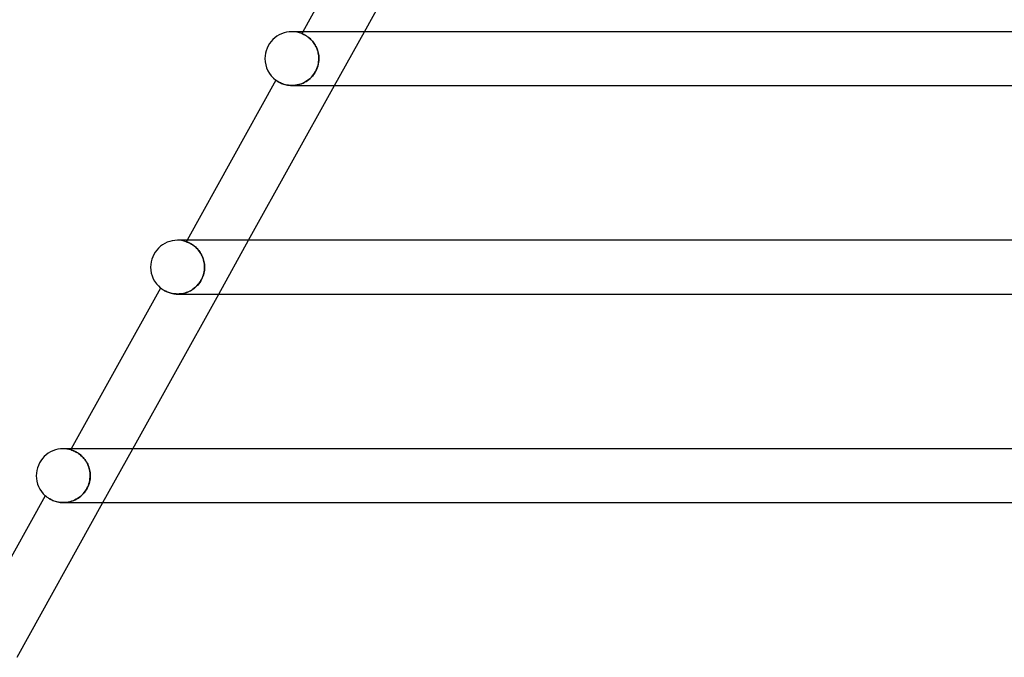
# Model space of a CAD drawing. Header units: millimetres. Extents: x -485 to 485, y -2 to 310.
# Tile 22 of 82: x -313 to -240, y 221 to 268. Entities that reach past the tile are written whole.
import ezdxf

# ---------------------------------------------------------------- set-up
doc = ezdxf.new("R2010")
doc.units = ezdxf.units.MM
doc.layers.add('HIDDEN', color=7, linetype='Continuous')
doc.layers.add('THICK', color=7, linetype='Continuous')

msp = doc.modelspace()

# ---------------------------------------------------------------- linework, layer by layer
at = {"layer": 'HIDDEN'}
for p, q in [((-291.677, 267.5), (-291.756, 267.357)), ((-291.754, 267.356), (-291.756, 267.357)), ((-291.756, 267.357), (-291.754, 267.356)), ((-291.746, 267.352), (-291.754, 267.356)), ((-291.754, 267.356), (-291.745, 267.352)), ((-291.733, 267.347), (-291.746, 267.352)), ((-291.745, 267.352), (-291.732, 267.347)), ((-291.714, 267.339), (-291.733, 267.347)), ((-291.732, 267.347), (-291.714, 267.339)), ((-291.691, 267.329), (-291.714, 267.339)), ((-291.714, 267.339), (-291.691, 267.329)), ((-291.663, 267.317), (-291.691, 267.329)), ((-291.691, 267.329), (-291.663, 267.317)), ((-291.63, 267.301), (-291.663, 267.317)), ((-291.663, 267.317), (-291.632, 267.302)), ((-291.632, 267.302), (-291.597, 267.285)), ((-291.593, 267.283), (-291.63, 267.301)), ((-291.597, 267.285), (-291.558, 267.265)), ((-291.552, 267.262), (-291.593, 267.283)), ((-291.558, 267.265), (-291.516, 267.242)), ((-291.508, 267.238), (-291.552, 267.262)), ((-291.516, 267.242), (-291.47, 267.216)), ((-291.46, 267.21), (-291.508, 267.238)), ((-291.47, 267.216), (-291.422, 267.186)), ((-291.409, 267.178), (-291.46, 267.21)), ((-289.323, 263.5), (-287.101, 267.5)), ((-291.422, 267.186), (-291.371, 267.153)), ((-291.355, 267.142), (-291.409, 267.178)), ((-291.371, 267.153), (-291.317, 267.115)), ((-291.3, 267.102), (-291.355, 267.142)), ((-291.317, 267.115), (-291.262, 267.073)), ((-291.242, 267.058), (-291.3, 267.102)), ((-291.262, 267.073), (-291.205, 267.027)), ((-291.184, 267.009), (-291.242, 267.058)), ((-291.205, 267.027), (-291.147, 266.976)), ((-291.124, 266.956), (-291.184, 267.009)), ((-291.147, 266.976), (-291.089, 266.921)), ((-291.065, 266.898), (-291.124, 266.956)), ((-291.089, 266.921), (-291.03, 266.861)), ((-291.006, 266.835), (-291.065, 266.898)), ((-291.03, 266.861), (-290.972, 266.797)), ((-290.949, 266.768), (-291.006, 266.835)), ((-290.972, 266.797), (-290.915, 266.727)), ((-290.893, 266.697), (-290.949, 266.768)), ((-290.915, 266.727), (-290.86, 266.652)), ((-290.839, 266.622), (-290.893, 266.697)), ((-290.86, 266.652), (-290.807, 266.574)), ((-290.787, 266.542), (-290.839, 266.622)), ((-290.807, 266.574), (-290.757, 266.491)), ((-290.738, 266.458), (-290.787, 266.542)), ((-290.757, 266.491), (-290.71, 266.404)), ((-290.693, 266.371), (-290.738, 266.458)), ((-290.71, 266.404), (-290.666, 266.313)), ((-290.652, 266.281), (-290.693, 266.371)), ((-290.666, 266.313), (-290.627, 266.219)), ((-290.616, 266.189), (-290.652, 266.281)), ((-290.627, 266.219), (-290.593, 266.123)), ((-290.583, 266.094), (-290.616, 266.189)), ((-290.593, 266.123), (-290.563, 266.024)), ((-290.556, 265.997), (-290.583, 266.094)), ((-290.563, 266.024), (-290.538, 265.922)), ((-290.533, 265.899), (-290.556, 265.997)), ((-290.538, 265.922), (-290.519, 265.819)), ((-290.516, 265.8), (-290.533, 265.899)), ((-290.519, 265.819), (-290.505, 265.714)), ((-290.503, 265.701), (-290.516, 265.8)), ((-290.588, 264.89), (-290.554, 265.012)), ((-290.537, 265.086), (-290.571, 264.948)), ((-290.554, 265.012), (-290.527, 265.134)), ((-290.512, 265.224), (-290.537, 265.086)), ((-290.527, 265.134), (-290.508, 265.257)), ((-290.498, 265.363), (-290.512, 265.224)), ((-290.508, 265.257), (-290.497, 265.379)), ((-290.505, 265.714), (-290.496, 265.608)), ((-290.496, 265.601), (-290.503, 265.701)), ((-290.493, 265.5), (-290.498, 265.363)), ((-290.497, 265.379), (-290.493, 265.5)), ((-290.496, 265.608), (-290.493, 265.5)), ((-290.493, 265.5), (-290.496, 265.601)), ((-290.884, 264.312), (-290.972, 264.202)), ((-290.96, 264.216), (-290.88, 264.317)), ((-290.803, 264.43), (-290.884, 264.312)), ((-290.88, 264.317), (-290.808, 264.423)), ((-290.808, 264.423), (-290.742, 264.534)), ((-290.731, 264.554), (-290.803, 264.43)), ((-290.742, 264.534), (-290.683, 264.65)), ((-290.668, 264.682), (-290.731, 264.554)), ((-290.683, 264.65), (-290.632, 264.769)), ((-290.615, 264.813), (-290.668, 264.682)), ((-290.632, 264.769), (-290.588, 264.89)), ((-290.571, 264.948), (-290.615, 264.813)), ((-293.684, 263.888), (-293.68, 263.885)), ((-293.68, 263.885), (-293.669, 263.877)), ((-293.669, 263.877), (-293.652, 263.865)), ((-293.652, 263.865), (-293.627, 263.848)), ((-293.627, 263.848), (-293.596, 263.827)), ((-293.596, 263.827), (-293.559, 263.804)), ((-293.559, 263.804), (-293.515, 263.778)), ((-293.515, 263.778), (-293.466, 263.749)), ((-293.466, 263.749), (-293.409, 263.72)), ((-293.409, 263.72), (-293.346, 263.689)), ((-293.346, 263.689), (-293.277, 263.658)), ((-293.277, 263.658), (-293.2, 263.628)), ((-293.2, 263.628), (-293.116, 263.598)), ((-293.116, 263.598), (-293.026, 263.571)), ((-293.026, 263.571), (-292.93, 263.548)), ((-292.93, 263.548), (-292.828, 263.528)), ((-292.137, 263.532), (-292.017, 263.558)), ((-291.977, 263.568), (-292.106, 263.538)), ((-292.017, 263.558), (-291.897, 263.591)), ((-291.85, 263.606), (-291.977, 263.568)), ((-291.897, 263.591), (-291.779, 263.632)), ((-291.726, 263.653), (-291.85, 263.606)), ((-291.779, 263.632), (-291.663, 263.68)), ((-291.606, 263.708), (-291.726, 263.653)), ((-291.663, 263.68), (-291.55, 263.736)), ((-291.489, 263.77), (-291.606, 263.708)), ((-291.55, 263.736), (-291.44, 263.799)), ((-291.376, 263.841), (-291.489, 263.77)), ((-291.44, 263.799), (-291.335, 263.87)), ((-291.268, 263.919), (-291.376, 263.841)), ((-291.335, 263.87), (-291.233, 263.947)), ((-291.164, 264.005), (-291.268, 263.919)), ((-291.233, 263.947), (-291.137, 264.03)), ((-291.065, 264.1), (-291.164, 264.005)), ((-291.137, 264.03), (-291.045, 264.12)), ((-290.972, 264.202), (-291.065, 264.1)), ((-291.045, 264.12), (-290.96, 264.216)), ((-292.828, 263.528), (-292.721, 263.513)), ((-292.721, 263.513), (-292.609, 263.503)), ((-292.609, 263.503), (-292.493, 263.5)), ((-292.494, 263.5), (-292.494, 263.5)), ((-292.493, 263.5), (-292.376, 263.503)), ((-292.364, 263.504), (-292.492, 263.5)), ((-292.376, 263.503), (-292.258, 263.514)), ((-292.235, 263.517), (-292.364, 263.504)), ((-292.258, 263.514), (-292.137, 263.532)), ((-292.106, 263.538), (-292.235, 263.517)), ((-300.288, 252), (-300.349, 251.891)), ((-300.346, 251.89), (-300.349, 251.891)), ((-300.349, 251.891), (-300.345, 251.89)), ((-300.338, 251.887), (-300.346, 251.89)), ((-300.345, 251.89), (-300.336, 251.887)), ((-300.324, 251.882), (-300.338, 251.887)), ((-300.336, 251.887), (-300.32, 251.881)), ((-300.305, 251.876), (-300.324, 251.882)), ((-300.32, 251.881), (-300.299, 251.873)), ((-300.281, 251.867), (-300.305, 251.876)), ((-300.299, 251.873), (-300.273, 251.863)), ((-300.253, 251.855), (-300.281, 251.867)), ((-300.273, 251.863), (-300.242, 251.851)), ((-300.219, 251.842), (-300.253, 251.855)), ((-300.242, 251.851), (-300.207, 251.836)), ((-300.181, 251.825), (-300.219, 251.842)), ((-300.207, 251.836), (-300.167, 251.819)), ((-297.934, 248), (-295.712, 252)), ((-300.139, 251.806), (-300.181, 251.825)), ((-300.167, 251.819), (-300.124, 251.799)), ((-300.092, 251.783), (-300.139, 251.806)), ((-300.124, 251.799), (-300.077, 251.775)), ((-300.043, 251.757), (-300.092, 251.783)), ((-300.077, 251.775), (-300.026, 251.748)), ((-299.989, 251.727), (-300.043, 251.757)), ((-300.026, 251.748), (-299.973, 251.718)), ((-299.933, 251.694), (-299.989, 251.727)), ((-299.973, 251.718), (-299.916, 251.683)), ((-299.875, 251.656), (-299.933, 251.694)), ((-299.916, 251.683), (-299.858, 251.644)), ((-299.814, 251.613), (-299.875, 251.656)), ((-299.858, 251.644), (-299.797, 251.6)), ((-299.752, 251.566), (-299.814, 251.613)), ((-299.797, 251.6), (-299.735, 251.553)), ((-299.689, 251.514), (-299.752, 251.566)), ((-299.735, 251.553), (-299.673, 251.5)), ((-299.625, 251.457), (-299.689, 251.514)), ((-299.673, 251.5), (-299.61, 251.443)), ((-299.562, 251.395), (-299.625, 251.457)), ((-299.61, 251.443), (-299.548, 251.38)), ((-299.499, 251.328), (-299.562, 251.395)), ((-299.548, 251.38), (-299.486, 251.313)), ((-299.438, 251.255), (-299.499, 251.328)), ((-299.486, 251.313), (-299.426, 251.24)), ((-299.379, 251.179), (-299.438, 251.255)), ((-299.426, 251.24), (-299.368, 251.164)), ((-299.322, 251.098), (-299.379, 251.179)), ((-299.368, 251.164), (-299.313, 251.083)), ((-299.269, 251.012), (-299.322, 251.098)), ((-299.313, 251.083), (-299.261, 250.998)), ((-299.219, 250.922), (-299.269, 251.012)), ((-299.261, 250.998), (-299.212, 250.909)), ((-299.173, 250.829), (-299.219, 250.922)), ((-299.212, 250.909), (-299.168, 250.816)), ((-299.133, 250.733), (-299.173, 250.829)), ((-299.168, 250.816), (-299.128, 250.721)), ((-299.096, 250.634), (-299.133, 250.733)), ((-299.128, 250.721), (-299.093, 250.623)), ((-299.066, 250.532), (-299.096, 250.634)), ((-299.093, 250.623), (-299.063, 250.524)), ((-299.04, 250.429), (-299.066, 250.532)), ((-299.063, 250.524), (-299.038, 250.422)), ((-299.02, 250.324), (-299.04, 250.429)), ((-299.038, 250.422), (-299.019, 250.318)), ((-299.023, 249.656), (-299.047, 249.541)), ((-299.046, 249.543), (-299.023, 249.656)), ((-299.023, 249.656), (-299.007, 249.771)), ((-299.007, 249.771), (-299.023, 249.656)), ((-299.005, 250.217), (-299.02, 250.324)), ((-299.019, 250.318), (-299.005, 250.213)), ((-299.007, 249.771), (-298.997, 249.886)), ((-298.997, 249.886), (-299.007, 249.771)), ((-298.996, 250.109), (-299.005, 250.217)), ((-299.005, 250.213), (-298.996, 250.107)), ((-298.997, 249.886), (-298.993, 250)), ((-298.993, 250), (-298.997, 249.886)), ((-298.993, 250), (-298.996, 250.109)), ((-298.996, 250.107), (-298.993, 250)), ((-299.385, 248.811), (-299.32, 248.904)), ((-299.278, 248.972), (-299.347, 248.865)), ((-299.32, 248.904), (-299.259, 249.004)), ((-299.216, 249.083), (-299.278, 248.972)), ((-299.259, 249.004), (-299.204, 249.106)), ((-299.162, 249.196), (-299.216, 249.083)), ((-299.204, 249.106), (-299.155, 249.212)), ((-299.116, 249.311), (-299.162, 249.196)), ((-299.155, 249.212), (-299.113, 249.32)), ((-299.078, 249.426), (-299.116, 249.311)), ((-299.113, 249.32), (-299.076, 249.43)), ((-299.047, 249.541), (-299.078, 249.426)), ((-299.076, 249.43), (-299.046, 249.543)), ((-302.261, 248.448), (-302.259, 248.446)), ((-302.259, 248.446), (-302.252, 248.44)), ((-302.252, 248.44), (-302.239, 248.43)), ((-302.239, 248.43), (-302.222, 248.416)), ((-302.222, 248.416), (-302.199, 248.4)), ((-302.199, 248.4), (-302.171, 248.379)), ((-302.171, 248.379), (-302.139, 248.356)), ((-302.139, 248.356), (-302.101, 248.331)), ((-302.101, 248.331), (-302.059, 248.304)), ((-302.059, 248.304), (-302.012, 248.276)), ((-302.012, 248.276), (-301.96, 248.246)), ((-301.96, 248.246), (-301.903, 248.217)), ((-301.903, 248.217), (-301.842, 248.187)), ((-301.842, 248.187), (-301.776, 248.158)), ((-300.145, 248.189), (-300.248, 248.144)), ((-300.214, 248.158), (-300.12, 248.201)), ((-300.044, 248.239), (-300.145, 248.189)), ((-300.12, 248.201), (-300.029, 248.248)), ((-299.946, 248.296), (-300.044, 248.239)), ((-300.029, 248.248), (-299.939, 248.301)), ((-299.85, 248.359), (-299.946, 248.296)), ((-299.939, 248.301), (-299.852, 248.358)), ((-299.852, 248.358), (-299.767, 248.42)), ((-299.758, 248.427), (-299.85, 248.359)), ((-299.767, 248.42), (-299.684, 248.488)), ((-299.668, 248.502), (-299.758, 248.427)), ((-299.684, 248.488), (-299.605, 248.561)), ((-299.582, 248.583), (-299.668, 248.502)), ((-299.605, 248.561), (-299.528, 248.639)), ((-299.499, 248.671), (-299.582, 248.583)), ((-299.528, 248.639), (-299.455, 248.722)), ((-299.42, 248.765), (-299.499, 248.671)), ((-299.455, 248.722), (-299.385, 248.811)), ((-299.347, 248.865), (-299.42, 248.765)), ((-301.776, 248.158), (-301.705, 248.13)), ((-301.705, 248.13), (-301.63, 248.103)), ((-301.63, 248.103), (-301.55, 248.078)), ((-301.55, 248.078), (-301.466, 248.056)), ((-301.466, 248.056), (-301.377, 248.037)), ((-301.377, 248.037), (-301.285, 248.021)), ((-301.285, 248.021), (-301.191, 248.01)), ((-301.191, 248.01), (-301.093, 248.002)), ((-301.093, 248.002), (-300.994, 248)), ((-300.888, 248.003), (-300.994, 248)), ((-300.994, 248), (-300.897, 248.002)), ((-300.897, 248.002), (-300.798, 248.01)), ((-300.78, 248.011), (-300.888, 248.003)), ((-300.798, 248.01), (-300.699, 248.022)), ((-300.673, 248.026), (-300.78, 248.011)), ((-300.699, 248.022), (-300.601, 248.039)), ((-300.565, 248.046), (-300.673, 248.026)), ((-300.601, 248.039), (-300.503, 248.061)), ((-300.459, 248.073), (-300.565, 248.046)), ((-300.503, 248.061), (-300.405, 248.088)), ((-300.353, 248.105), (-300.459, 248.073)), ((-300.405, 248.088), (-300.309, 248.121)), ((-300.248, 248.144), (-300.353, 248.105)), ((-300.309, 248.121), (-300.214, 248.158)), ((-308.899, 236.5), (-308.943, 236.421)), ((-306.545, 232.5), (-304.323, 236.5)), ((-308.94, 236.42), (-308.943, 236.421)), ((-308.943, 236.421), (-308.939, 236.42)), ((-308.931, 236.417), (-308.94, 236.42)), ((-308.939, 236.42), (-308.929, 236.417)), ((-308.916, 236.413), (-308.931, 236.417)), ((-308.929, 236.417), (-308.913, 236.412)), ((-308.895, 236.407), (-308.916, 236.413)), ((-308.913, 236.412), (-308.89, 236.405)), ((-308.868, 236.398), (-308.895, 236.407)), ((-308.89, 236.405), (-308.863, 236.396)), ((-308.836, 236.387), (-308.868, 236.398)), ((-308.863, 236.396), (-308.83, 236.385)), ((-308.799, 236.374), (-308.836, 236.387)), ((-308.83, 236.385), (-308.793, 236.371)), ((-308.757, 236.357), (-308.799, 236.374)), ((-308.793, 236.371), (-308.751, 236.355)), ((-308.711, 236.338), (-308.757, 236.357)), ((-308.751, 236.355), (-308.705, 236.336)), ((-308.66, 236.316), (-308.711, 236.338)), ((-308.705, 236.336), (-308.655, 236.314)), ((-308.605, 236.29), (-308.66, 236.316)), ((-308.655, 236.314), (-308.601, 236.288)), ((-308.547, 236.26), (-308.605, 236.29)), ((-308.601, 236.288), (-308.544, 236.258)), ((-308.486, 236.226), (-308.547, 236.26)), ((-308.544, 236.258), (-308.484, 236.224)), ((-308.422, 236.187), (-308.486, 236.226)), ((-308.484, 236.224), (-308.421, 236.186)), ((-308.357, 236.144), (-308.422, 236.187)), ((-308.421, 236.186), (-308.357, 236.144)), ((-308.29, 236.095), (-308.357, 236.144)), ((-308.357, 236.144), (-308.291, 236.096)), ((-308.291, 236.096), (-308.224, 236.044)), ((-308.222, 236.042), (-308.29, 236.095)), ((-308.224, 236.044), (-308.157, 235.986)), ((-308.153, 235.983), (-308.222, 236.042)), ((-308.157, 235.986), (-308.09, 235.923)), ((-308.086, 235.919), (-308.153, 235.983)), ((-308.09, 235.923), (-308.023, 235.854)), ((-308.02, 235.85), (-308.086, 235.919)), ((-308.023, 235.854), (-307.959, 235.781)), ((-307.955, 235.777), (-308.02, 235.85)), ((-307.959, 235.781), (-307.896, 235.703)), ((-307.893, 235.698), (-307.955, 235.777)), ((-307.896, 235.703), (-307.837, 235.62)), ((-307.833, 235.614), (-307.893, 235.698)), ((-307.837, 235.62), (-307.781, 235.532)), ((-307.777, 235.525), (-307.833, 235.614)), ((-307.781, 235.532), (-307.728, 235.44)), ((-307.725, 235.433), (-307.777, 235.525)), ((-307.728, 235.44), (-307.681, 235.344)), ((-307.677, 235.337), (-307.725, 235.433)), ((-307.681, 235.344), (-307.638, 235.245)), ((-307.635, 235.239), (-307.677, 235.337)), ((-307.638, 235.245), (-307.6, 235.144)), ((-307.598, 235.137), (-307.635, 235.239)), ((-307.6, 235.144), (-307.568, 235.039)), ((-307.566, 235.034), (-307.598, 235.137)), ((-307.568, 235.039), (-307.541, 234.934)), ((-307.54, 234.929), (-307.566, 235.034)), ((-307.541, 234.934), (-307.52, 234.827)), ((-307.52, 234.824), (-307.54, 234.929)), ((-307.526, 234.14), (-307.508, 234.261)), ((-307.507, 234.267), (-307.525, 234.149)), ((-307.52, 234.827), (-307.505, 234.718)), ((-307.505, 234.716), (-307.52, 234.824)), ((-307.508, 234.261), (-307.497, 234.381)), ((-307.497, 234.383), (-307.507, 234.267)), ((-307.505, 234.718), (-307.497, 234.609)), ((-307.496, 234.609), (-307.505, 234.716)), ((-307.497, 234.609), (-307.494, 234.5)), ((-307.497, 234.381), (-307.494, 234.5)), ((-307.494, 234.5), (-307.497, 234.383)), ((-307.494, 234.5), (-307.496, 234.609)), ((-307.795, 233.444), (-307.733, 233.552)), ((-307.729, 233.559), (-307.794, 233.446)), ((-307.733, 233.552), (-307.677, 233.665)), ((-307.672, 233.675), (-307.729, 233.559)), ((-307.677, 233.665), (-307.628, 233.781)), ((-307.623, 233.793), (-307.672, 233.675)), ((-307.628, 233.781), (-307.586, 233.9)), ((-307.582, 233.912), (-307.623, 233.793)), ((-307.586, 233.9), (-307.552, 234.02)), ((-307.55, 234.03), (-307.582, 233.912)), ((-307.552, 234.02), (-307.526, 234.14)), ((-307.525, 234.149), (-307.55, 234.03)), ((-310.837, 233.012), (-310.834, 233.009)), ((-310.834, 233.009), (-310.825, 233.002)), ((-310.825, 233.002), (-310.811, 232.989)), ((-310.811, 232.989), (-310.79, 232.972)), ((-310.79, 232.972), (-310.764, 232.95)), ((-310.764, 232.95), (-310.732, 232.925)), ((-310.732, 232.925), (-310.695, 232.897)), ((-310.695, 232.897), (-310.652, 232.866)), ((-310.652, 232.866), (-310.604, 232.834)), ((-310.604, 232.834), (-310.551, 232.799)), ((-310.551, 232.799), (-310.492, 232.764)), ((-308.428, 232.807), (-308.538, 232.743)), ((-308.496, 232.766), (-308.395, 232.829)), ((-308.322, 232.879), (-308.428, 232.807)), ((-308.395, 232.829), (-308.296, 232.898)), ((-308.22, 232.958), (-308.322, 232.879)), ((-308.296, 232.898), (-308.201, 232.974)), ((-308.122, 233.044), (-308.22, 232.958)), ((-308.201, 232.974), (-308.11, 233.056)), ((-308.031, 233.137), (-308.122, 233.044)), ((-308.11, 233.056), (-308.023, 233.145)), ((-307.945, 233.234), (-308.031, 233.137)), ((-308.023, 233.145), (-307.941, 233.24)), ((-307.866, 233.338), (-307.945, 233.234)), ((-307.941, 233.24), (-307.865, 233.339)), ((-307.794, 233.446), (-307.866, 233.338)), ((-307.865, 233.339), (-307.795, 233.444)), ((-310.492, 232.764), (-310.427, 232.729)), ((-310.427, 232.729), (-310.356, 232.694)), ((-310.356, 232.694), (-310.28, 232.66)), ((-310.28, 232.66), (-310.198, 232.627)), ((-310.198, 232.627), (-310.11, 232.597)), ((-310.11, 232.597), (-310.017, 232.569)), ((-310.017, 232.569), (-309.92, 232.546)), ((-309.92, 232.546), (-309.819, 232.526)), ((-309.819, 232.526), (-309.714, 232.512)), ((-309.714, 232.512), (-309.604, 232.503)), ((-309.604, 232.503), (-309.493, 232.5)), ((-309.372, 232.504), (-309.493, 232.5)), ((-309.493, 232.5), (-309.38, 232.503)), ((-309.38, 232.503), (-309.266, 232.513)), ((-309.249, 232.515), (-309.372, 232.504)), ((-309.266, 232.513), (-309.152, 232.529)), ((-309.126, 232.534), (-309.249, 232.515)), ((-309.152, 232.529), (-309.038, 232.553)), ((-309.005, 232.561), (-309.126, 232.534)), ((-309.038, 232.553), (-308.926, 232.582)), ((-308.885, 232.595), (-309.005, 232.561)), ((-308.926, 232.582), (-308.815, 232.619)), ((-308.767, 232.637), (-308.885, 232.595)), ((-308.815, 232.619), (-308.706, 232.661)), ((-308.651, 232.686), (-308.767, 232.637)), ((-308.706, 232.661), (-308.6, 232.711)), ((-308.538, 232.743), (-308.651, 232.686)), ((-308.6, 232.711), (-308.496, 232.766))]:
    msp.add_line(p, q, dxfattribs=at)
for centre, start in [((-292.5, 265.5), 68.1747), ((-301, 250), 70.9893), ((-309.5, 234.5), 73.82905)]:
    msp.add_arc(centre, 2, start, 89.99998, dxfattribs=at)
at = {"layer": 'THICK'}
for p, q in [((-285.103, 279.332), (-291.677, 267.5)), ((-287.101, 267.5), (-280.712, 279)), ((-292.148, 267.5), (-292.5, 267.5)), ((292.5, 267.5), (-292.5, 267.5)), ((-293.684, 263.888), (-300.288, 252)), ((-293.679, 263.885), (-293.684, 263.888)), ((-293.667, 263.875), (-293.679, 263.885)), ((-293.646, 263.861), (-293.667, 263.875)), ((-293.616, 263.841), (-293.646, 263.861)), ((-293.578, 263.816), (-293.616, 263.841)), ((-293.532, 263.787), (-293.578, 263.816)), ((-293.477, 263.756), (-293.532, 263.787)), ((-293.413, 263.722), (-293.477, 263.756)), ((-293.341, 263.687), (-293.413, 263.722)), ((-293.26, 263.651), (-293.341, 263.687)), ((-293.171, 263.617), (-293.26, 263.651)), ((-293.074, 263.585), (-293.171, 263.617)), ((-292.97, 263.557), (-293.074, 263.585)), ((-292.858, 263.533), (-292.97, 263.557)), ((-295.712, 252), (-289.323, 263.5)), ((-292.741, 263.515), (-292.858, 263.533)), ((-292.619, 263.504), (-292.741, 263.515)), ((-292.492, 263.5), (-292.619, 263.504)), ((-292.494, 263.5), (-208.349, 263.5)), ((-300.637, 252), (-301, 252)), ((301, 252), (-301, 252)), ((-302.261, 248.448), (-308.899, 236.5)), ((-302.258, 248.445), (-302.261, 248.448)), ((-302.25, 248.438), (-302.258, 248.445)), ((-302.235, 248.427), (-302.25, 248.438)), ((-302.215, 248.412), (-302.235, 248.427)), ((-302.19, 248.393), (-302.215, 248.412)), ((-302.16, 248.371), (-302.19, 248.393)), ((-302.125, 248.347), (-302.16, 248.371)), ((-302.085, 248.321), (-302.125, 248.347)), ((-302.04, 248.293), (-302.085, 248.321)), ((-301.99, 248.263), (-302.04, 248.293)), ((-301.934, 248.233), (-301.99, 248.263)), ((-301.873, 248.202), (-301.934, 248.233)), ((-301.806, 248.171), (-301.873, 248.202)), ((-301.734, 248.141), (-301.806, 248.171)), ((-304.323, 236.5), (-297.934, 248)), ((-301.657, 248.112), (-301.734, 248.141)), ((-301.574, 248.086), (-301.657, 248.112)), ((-301.487, 248.061), (-301.574, 248.086)), ((-301.395, 248.04), (-301.487, 248.061)), ((-301.299, 248.023), (-301.395, 248.04)), ((-301.2, 248.011), (-301.299, 248.023)), ((-301.098, 248.003), (-301.2, 248.011)), ((-300.994, 248), (-301.098, 248.003)), ((-300.994, 248), (-214.438, 248)), ((-309.127, 236.5), (-309.5, 236.5)), ((309.5, 236.5), (-309.5, 236.5)), ((-310.837, 233.012), (-317.51, 221)), ((-310.833, 233.009), (-310.837, 233.012)), ((-310.823, 233.001), (-310.833, 233.009)), ((-310.807, 232.986), (-310.823, 233.001)), ((-310.784, 232.966), (-310.807, 232.986)), ((-310.754, 232.942), (-310.784, 232.966)), ((-310.717, 232.913), (-310.754, 232.942)), ((-310.673, 232.881), (-310.717, 232.913)), ((-310.622, 232.846), (-310.673, 232.881)), ((-310.564, 232.808), (-310.622, 232.846)), ((-310.499, 232.769), (-310.564, 232.808)), ((-312.934, 221), (-306.545, 232.5)), ((-310.427, 232.729), (-310.499, 232.769)), ((-310.348, 232.69), (-310.427, 232.729)), ((-310.261, 232.652), (-310.348, 232.69)), ((-310.168, 232.616), (-310.261, 232.652)), ((-310.069, 232.584), (-310.168, 232.616)), ((-309.964, 232.556), (-310.069, 232.584)), ((-309.852, 232.532), (-309.964, 232.556)), ((-309.736, 232.515), (-309.852, 232.532)), ((-309.616, 232.504), (-309.736, 232.515)), ((-309.493, 232.5), (-309.616, 232.504)), ((-309.494, 232.5), (-220.527, 232.5))]:
    msp.add_line(p, q, dxfattribs=at)
for centre, start, end in [((-292.5, 265.5), 89.99998, 180.00002), ((-292.5, 265.5), 180.00002, 233.71621), ((-301, 250), 89.99998, 180.00002), ((-301, 250), 180.00002, 230.90121), ((-309.5, 234.5), 89.99998, 180.00002), ((-309.5, 234.5), 180.00002, 228.06151)]:
    msp.add_arc(centre, 2, start, end, dxfattribs=at)

doc.saveas('drawing.dxf')
